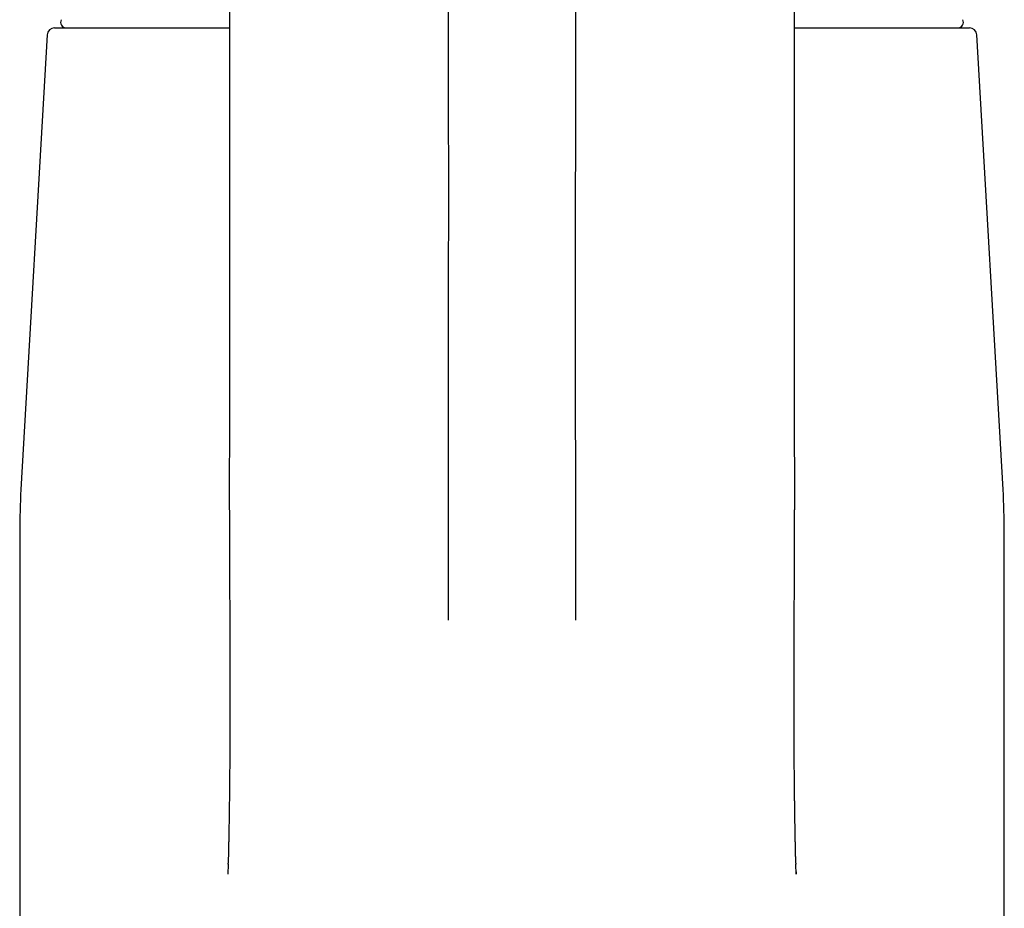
# Model space of a CAD drawing. Header units: millimetres. Extents: x 8 to 763, y 12 to 560.
# Tile 15 of 24: x 368 to 422, y 444 to 492. Entities that reach past the tile are written whole.
import ezdxf

# ---------------------------------------------------------------- set-up
doc = ezdxf.new("R2010")
doc.units = ezdxf.units.MM

msp = doc.modelspace()

# ---------------------------------------------------------------- linework, layer by layer
at = {"color": 7, "linetype": 'Continuous', "lineweight": 30}
for p, q in [((369.978, 491.035), (368.566, 466.563)), ((421.434, 466.563), (420.022, 491.035)), ((368.5, 464.259), (368.5, 419.612)), ((421.5, 419.612), (421.5, 464.259)), ((379.721, 446.376), (379.712, 445.844)), ((379.721, 446.376), (379.723, 446.43)), ((410.277, 446.43), (410.279, 446.376)), ((410.288, 445.843), (410.279, 446.376))]:
    msp.add_line(p, q, dxfattribs=at)
at = {"color": 7, "linetype": 'Continuous', "lineweight": 30, "flags": 128}
for points in [[(379.791, 535.447), (379.791, 524.507), (379.791, 513.568), (379.791, 502.629), (379.791, 491.69), (379.791, 480.75), (379.791, 469.81)], [(410.209, 469.81), (410.209, 480.751), (410.209, 491.691), (410.209, 502.631), (410.209, 513.57), (410.209, 524.508), (410.209, 535.446)]]:
    msp.add_lwpolyline(points, dxfattribs=at)
at = {"color": 7, "linetype": 'Continuous', "lineweight": 30}
for centre, radius, start, end in [((371.002, 491.712), 0.3, 151.3951, 270), ((418.998, 491.712), 0.3, 270, 28.6049), ((370.378, 491.012), 0.4, 90, 176.6981), ((419.622, 491.012), 0.4, 3.3019, 90), ((408.5, 464.259), 40, 176.6981, 180), ((381.5, 464.259), 40, 0, 3.3019)]:
    msp.add_arc(centre, radius, start, end, dxfattribs=at)
for points, knots in [([(398.414, 525.162), (398.414, 523.41), (398.414, 519.906), (398.413, 514.657), (398.412, 509.406), (398.412, 504.156), (398.411, 498.905), (398.41, 493.655), (398.41, 485.342), (398.406, 473.966), (398.411, 464.34), (398.414, 459.527)], [0, 0, 0, 0, 0.08, 0.16, 0.24, 0.32, 0.4, 0.48, 0.56, 0.78, 1, 1, 1, 1]), ([(391.586, 459.527), (391.588, 466.436), (391.593, 480.255), (391.588, 500.983), (391.587, 514.802), (391.586, 521.712)], [0, 0, 0, 0, 0.333334, 0.666667, 1, 1, 1, 1]), ([(370.378, 491.412), (370.379, 491.412), (370.381, 491.412), (370.401, 491.412), (370.434, 491.412), (370.479, 491.412), (370.529, 491.412), (370.577, 491.412), (370.619, 491.412), (370.666, 491.412), (370.716, 491.412), (370.772, 491.412), (370.833, 491.412), (370.908, 491.412), (370.999, 491.412), (371.108, 491.412), (371.227, 491.412), (371.353, 491.412), (371.466, 491.412), (371.56, 491.412), (371.631, 491.412), (371.705, 491.412), (371.781, 491.412), (371.859, 491.412), (371.939, 491.412), (372.022, 491.412), (372.146, 491.412), (372.316, 491.412), (372.538, 491.412), (372.772, 491.412), (373.017, 491.412), (373.236, 491.412), (373.424, 491.412), (373.576, 491.412), (373.732, 491.412), (373.891, 491.412), (374.054, 491.412), (374.221, 491.412), (374.42, 491.412), (374.654, 491.412), (374.925, 491.412), (375.203, 491.412), (375.488, 491.412), (375.781, 491.412), (376.098, 491.412), (376.442, 491.412), (376.814, 491.412), (377.196, 491.412), (377.568, 491.412), (377.927, 491.412), (378.273, 491.412), (378.624, 491.412), (378.98, 491.412), (379.343, 491.412), (379.614, 491.412), (379.764, 491.412), (379.791, 491.412)], [0, 0, 0, 0, 0.025405, 0.050771, 0.076112, 0.101442, 0.126773, 0.140995, 0.155225, 0.169464, 0.183715, 0.19798, 0.212856, 0.227969, 0.249102, 0.270215, 0.291314, 0.312407, 0.333502, 0.343865, 0.354231, 0.364601, 0.374976, 0.385357, 0.395745, 0.406141, 0.416545, 0.441608, 0.466627, 0.491615, 0.516586, 0.541552, 0.555566, 0.569586, 0.583612, 0.597648, 0.611695, 0.625756, 0.639834, 0.661169, 0.682472, 0.703748, 0.725007, 0.746255, 0.767502, 0.792551, 0.817621, 0.842725, 0.867876, 0.889212, 0.910514, 0.931791, 0.953049, 0.974298, 0.995545, 1, 1, 1, 1]), ([(410.209, 491.412), (410.271, 491.412), (410.457, 491.412), (410.782, 491.412), (411.186, 491.412), (411.603, 491.412), (412.012, 491.412), (412.392, 491.412), (412.745, 491.412), (413.07, 491.412), (413.389, 491.412), (413.701, 491.412), (414.006, 491.412), (414.282, 491.412), (414.531, 491.412), (414.756, 491.412), (414.976, 491.412), (415.192, 491.412), (415.403, 491.412), (415.644, 491.412), (415.911, 491.412), (416.2, 491.412), (416.478, 491.412), (416.745, 491.412), (416.978, 491.412), (417.18, 491.412), (417.354, 491.412), (417.488, 491.412), (417.586, 491.412), (417.649, 491.412), (417.712, 491.412), (417.773, 491.412), (417.834, 491.412), (417.936, 491.412), (418.075, 491.412), (418.244, 491.412), (418.404, 491.412), (418.555, 491.412), (418.695, 491.412), (418.817, 491.412), (418.921, 491.412), (419.011, 491.412), (419.095, 491.412), (419.172, 491.412), (419.242, 491.412), (419.312, 491.412), (419.38, 491.412), (419.445, 491.412), (419.5, 491.412), (419.544, 491.412), (419.579, 491.412), (419.604, 491.412), (419.62, 491.412), (419.621, 491.412), (419.622, 491.412)], [0, 0, 0, 0, 0.0104817, 0.0317288, 0.0567781, 0.0818487, 0.1069534, 0.1321053, 0.1534415, 0.1747442, 0.1960211, 0.2172801, 0.2385292, 0.2597763, 0.2764743, 0.2931799, 0.3098968, 0.3266289, 0.34338, 0.360154, 0.3852167, 0.4102362, 0.4352251, 0.4601964, 0.4851629, 0.5034763, 0.5217991, 0.5401364, 0.5473454, 0.5545578, 0.5617738, 0.5689938, 0.576218, 0.5834467, 0.605899, 0.6283174, 0.6507111, 0.6730893, 0.6954613, 0.7178364, 0.7354251, 0.7530258, 0.7706431, 0.7882814, 0.8054729, 0.8221053, 0.8443545, 0.8665821, 0.8887971, 0.9110086, 0.9332256, 0.9554572, 0.9777123, 1, 1, 1, 1]), ([(379.791, 469.835), (379.79, 469.778), (379.79, 469.658), (379.789, 469.477), (379.788, 469.293), (379.787, 469.115), (379.787, 468.943), (379.786, 468.776), (379.785, 468.615), (379.785, 468.457), (379.785, 468.303), (379.784, 468.152), (379.784, 468.007), (379.784, 467.869), (379.784, 467.736), (379.783, 467.61), (379.783, 467.49), (379.783, 467.376), (379.783, 467.267), (379.783, 467.165), (379.783, 467.069), (379.783, 466.981), (379.783, 466.899), (379.783, 466.825), (379.783, 466.755), (379.783, 466.687), (379.783, 466.602), (379.783, 466.501), (379.783, 466.385), (379.783, 466.274), (379.784, 466.168), (379.784, 466.068), (379.784, 465.989), (379.784, 465.93), (379.784, 465.887), (379.784, 465.84), (379.784, 465.79), (379.784, 465.736), (379.784, 465.674), (379.784, 465.604), (379.784, 465.524), (379.785, 465.44), (379.785, 465.347), (379.785, 465.247), (379.785, 465.143), (379.786, 465.04), (379.786, 464.939), (379.786, 464.841), (379.786, 464.727), (379.787, 464.599), (379.787, 464.457), (379.787, 464.324), (379.788, 464.199), (379.788, 464.081), (379.789, 463.965), (379.789, 463.854), (379.789, 463.747), (379.79, 463.649), (379.79, 463.562), (379.79, 463.482), (379.791, 463.402), (379.791, 463.324), (379.791, 463.248), (379.792, 463.174), (379.792, 463.096), (379.792, 463.013), (379.793, 462.926), (379.793, 462.835), (379.793, 462.742), (379.794, 462.65), (379.794, 462.561), (379.794, 462.473), (379.795, 462.394), (379.795, 462.322), (379.795, 462.258), (379.796, 462.195), (379.796, 462.134), (379.796, 462.075), (379.796, 462.019), (379.797, 461.967), (379.797, 461.921), (379.797, 461.881), (379.797, 461.846), (379.797, 461.814), (379.797, 461.782), (379.798, 461.747), (379.798, 461.708), (379.798, 461.662), (379.798, 461.61), (379.798, 461.55), (379.799, 461.485), (379.799, 461.415), (379.799, 461.342), (379.8, 461.171), (379.801, 460.872), (379.803, 460.575), (379.804, 460.376), (379.804, 460.309), (379.804, 460.246), (379.804, 460.188), (379.805, 460.138), (379.805, 460.094), (379.805, 460.057), (379.805, 460.023), (379.805, 459.992), (379.805, 459.963), (379.806, 459.931), (379.806, 459.893), (379.806, 459.85), (379.806, 459.801), (379.806, 459.746), (379.807, 459.685), (379.807, 459.62), (379.807, 459.552), (379.807, 459.483), (379.808, 459.411), (379.808, 459.323), (379.808, 459.218), (379.809, 459.094), (379.809, 458.986), (379.81, 458.895), (379.81, 458.825), (379.81, 458.76), (379.81, 458.701), (379.811, 458.651), (379.811, 458.608), (379.811, 458.573), (379.811, 458.542), (379.811, 458.513), (379.811, 458.484), (379.811, 458.452), (379.811, 458.415), (379.812, 458.372), (379.812, 458.324), (379.812, 458.27), (379.812, 458.207), (379.812, 458.137), (379.813, 458.062), (379.813, 457.988), (379.813, 457.897), (379.813, 457.79), (379.814, 457.668), (379.814, 457.549), (379.814, 457.451), (379.815, 457.374), (379.815, 457.317), (379.815, 457.265), (379.815, 457.217), (379.815, 457.173), (379.815, 457.135), (379.815, 457.101), (379.815, 457.072), (379.815, 457.047), (379.815, 457.024), (379.815, 456.993), (379.816, 456.952), (379.816, 456.898), (379.816, 456.839), (379.816, 456.771), (379.816, 456.694), (379.816, 456.607), (379.816, 456.515), (379.816, 456.418), (379.817, 456.316), (379.817, 456.209), (379.817, 456.097), (379.817, 455.979), (379.817, 455.857), (379.817, 455.73), (379.817, 455.598), (379.817, 455.463), (379.817, 455.326), (379.817, 455.188), (379.817, 455.045), (379.817, 454.897), (379.817, 454.742), (379.817, 454.579), (379.816, 454.407), (379.816, 454.231), (379.816, 454.05), (379.815, 453.864), (379.815, 453.661), (379.814, 453.445), (379.813, 453.218), (379.812, 452.992), (379.811, 452.737), (379.809, 452.454), (379.807, 452.143), (379.805, 451.836), (379.803, 451.534), (379.8, 451.231), (379.798, 450.926), (379.795, 450.62), (379.791, 450.318), (379.788, 450.022), (379.784, 449.731), (379.78, 449.456), (379.777, 449.196), (379.773, 448.952), (379.77, 448.744), (379.767, 448.571), (379.764, 448.434), (379.762, 448.301), (379.76, 448.173), (379.757, 448.049), (379.755, 447.93), (379.753, 447.816), (379.751, 447.708), (379.749, 447.606), (379.747, 447.509), (379.745, 447.419), (379.743, 447.334), (379.742, 447.26), (379.74, 447.197), (379.739, 447.144), (379.738, 447.101), (379.738, 447.07), (379.737, 447.047), (379.737, 447.022), (379.736, 446.994), (379.735, 446.96), (379.734, 446.921), (379.733, 446.877), (379.732, 446.828), (379.731, 446.773), (379.729, 446.714), (379.728, 446.65), (379.726, 446.581), (379.725, 446.507), (379.723, 446.456), (379.723, 446.43)], [0, 0, 0, 0, 0.00707, 0.01493, 0.022561, 0.029963, 0.037135, 0.044077, 0.050789, 0.057273, 0.063818, 0.070112, 0.076154, 0.081944, 0.087482, 0.092769, 0.097804, 0.102587, 0.107118, 0.111398, 0.115425, 0.119202, 0.122532, 0.125638, 0.128546, 0.131378, 0.13415, 0.139234, 0.144102, 0.148753, 0.153189, 0.157407, 0.161409, 0.163103, 0.164875, 0.166815, 0.168923, 0.171198, 0.17364, 0.176734, 0.18006, 0.183618, 0.187409, 0.191764, 0.19619, 0.20052, 0.204752, 0.208888, 0.212928, 0.21908, 0.225026, 0.230837, 0.235911, 0.240877, 0.245737, 0.250465, 0.254988, 0.2593, 0.262759, 0.266069, 0.269364, 0.272913, 0.275885, 0.27902, 0.282316, 0.285774, 0.28947, 0.293334, 0.297313, 0.30121, 0.305005, 0.308699, 0.312292, 0.315072, 0.317788, 0.320441, 0.32303, 0.325555, 0.327941, 0.330134, 0.332132, 0.33376, 0.335232, 0.336548, 0.337868, 0.339351, 0.340995, 0.342802, 0.345114, 0.347647, 0.350401, 0.353375, 0.356554, 0.359781, 0.375038, 0.394568, 0.397612, 0.400471, 0.40313, 0.405587, 0.407843, 0.40957, 0.411157, 0.412605, 0.413913, 0.415092, 0.416338, 0.417995, 0.419856, 0.42192, 0.424189, 0.426864, 0.42967, 0.432555, 0.435519, 0.438562, 0.441684, 0.44675, 0.452011, 0.457467, 0.460677, 0.463657, 0.466406, 0.468925, 0.471213, 0.47285, 0.474344, 0.475696, 0.476906, 0.47802, 0.479386, 0.480985, 0.482818, 0.484884, 0.487183, 0.489717, 0.49294, 0.496145, 0.499298, 0.502399, 0.507807, 0.513049, 0.518125, 0.523036, 0.525631, 0.52805, 0.530284, 0.532333, 0.534198, 0.535877, 0.537291, 0.538541, 0.539626, 0.54055, 0.541438, 0.543563, 0.545886, 0.548405, 0.551123, 0.554615, 0.558359, 0.562324, 0.56651, 0.570915, 0.575542, 0.580388, 0.585455, 0.590742, 0.596249, 0.601976, 0.607924, 0.613733, 0.619738, 0.625938, 0.632334, 0.638925, 0.646129, 0.653552, 0.661195, 0.669058, 0.67714, 0.685442, 0.695405, 0.70529, 0.715081, 0.724778, 0.738467, 0.751965, 0.765271, 0.778385, 0.791308, 0.804805, 0.818086, 0.831152, 0.844002, 0.856638, 0.869059, 0.879811, 0.890397, 0.900816, 0.906879, 0.912853, 0.918612, 0.924145, 0.929546, 0.934711, 0.93964, 0.944335, 0.948795, 0.952946, 0.956871, 0.96057, 0.964042, 0.966486, 0.968805, 0.970997, 0.971987, 0.972949, 0.973973, 0.975221, 0.976698, 0.978403, 0.980337, 0.982498, 0.984888, 0.987507, 0.9903, 0.993313, 0.996547, 1, 1, 1, 1]), ([(410.277, 446.43), (410.276, 446.469), (410.275, 446.544), (410.272, 446.654), (410.27, 446.758), (410.267, 446.855), (410.265, 446.941), (410.264, 447.015), (410.262, 447.079), (410.261, 447.139), (410.26, 447.196), (410.257, 447.313), (410.253, 447.491), (410.249, 447.691), (410.246, 447.848), (410.244, 447.962), (410.242, 448.072), (410.24, 448.17), (410.239, 448.256), (410.237, 448.331), (410.236, 448.401), (410.235, 448.463), (410.234, 448.519), (410.233, 448.568), (410.233, 448.617), (410.232, 448.666), (410.231, 448.716), (410.23, 448.792), (410.228, 448.895), (410.226, 449.005), (410.225, 449.096), (410.224, 449.168), (410.223, 449.241), (410.222, 449.316), (410.221, 449.393), (410.219, 449.473), (410.218, 449.561), (410.217, 449.657), (410.216, 449.761), (410.214, 449.872), (410.213, 449.987), (410.211, 450.108), (410.21, 450.235), (410.208, 450.368), (410.207, 450.501), (410.205, 450.634), (410.204, 450.767), (410.203, 450.904), (410.201, 451.046), (410.2, 451.193), (410.199, 451.344), (410.197, 451.496), (410.196, 451.648), (410.195, 451.795), (410.194, 451.937), (410.193, 452.075), (410.192, 452.208), (410.191, 452.336), (410.191, 452.463), (410.19, 452.589), (410.189, 452.713), (410.189, 452.832), (410.188, 452.944), (410.188, 453.048), (410.187, 453.144), (410.187, 453.231), (410.187, 453.313), (410.186, 453.391), (410.186, 453.489), (410.186, 453.609), (410.185, 453.764), (410.185, 453.93), (410.184, 454.108), (410.184, 454.246), (410.184, 454.341), (410.184, 454.392), (410.184, 454.444), (410.184, 454.496), (410.183, 454.545), (410.183, 454.594), (410.183, 454.641), (410.183, 454.686), (410.183, 454.725), (410.183, 454.757), (410.183, 454.784), (410.183, 454.808), (410.183, 454.832), (410.183, 454.859), (410.183, 454.889), (410.183, 454.921), (410.183, 454.957), (410.183, 455.003), (410.183, 455.059), (410.183, 455.126), (410.183, 455.2), (410.183, 455.281), (410.183, 455.367), (410.183, 455.46), (410.183, 455.555), (410.183, 455.653), (410.183, 455.754), (410.183, 455.859), (410.183, 455.97), (410.183, 456.085), (410.183, 456.199), (410.183, 456.311), (410.184, 456.419), (410.184, 456.532), (410.184, 456.627), (410.184, 456.703), (410.184, 456.756), (410.184, 456.805), (410.184, 456.849), (410.184, 456.888), (410.184, 456.92), (410.184, 456.947), (410.185, 456.969), (410.185, 456.989), (410.185, 457.007), (410.185, 457.027), (410.185, 457.047), (410.185, 457.075), (410.185, 457.112), (410.185, 457.157), (410.185, 457.208), (410.185, 457.266), (410.185, 457.329), (410.186, 457.397), (410.186, 457.468), (410.186, 457.541), (410.186, 457.616), (410.186, 457.693), (410.187, 457.793), (410.187, 457.917), (410.187, 458.035), (410.188, 458.125), (410.188, 458.185), (410.188, 458.243), (410.188, 458.297), (410.188, 458.348), (410.189, 458.393), (410.189, 458.434), (410.189, 458.471), (410.189, 458.503), (410.189, 458.535), (410.189, 458.567), (410.189, 458.603), (410.189, 458.646), (410.19, 458.697), (410.19, 458.754), (410.19, 458.818), (410.19, 458.885), (410.191, 458.955), (410.191, 459.031), (410.191, 459.109), (410.191, 459.188), (410.192, 459.262), (410.192, 459.332), (410.192, 459.396), (410.193, 459.469), (410.193, 459.554), (410.193, 459.653), (410.194, 459.769), (410.194, 459.9), (410.195, 460.046), (410.196, 460.195), (410.196, 460.332), (410.197, 460.457), (410.197, 460.57), (410.198, 460.685), (410.198, 460.8), (410.199, 460.913), (410.199, 461.023), (410.2, 461.126), (410.2, 461.22), (410.201, 461.309), (410.201, 461.397), (410.201, 461.486), (410.202, 461.575), (410.202, 461.677), (410.203, 461.792), (410.203, 461.922), (410.204, 462.057), (410.204, 462.197), (410.205, 462.341), (410.206, 462.487), (410.206, 462.632), (410.207, 462.772), (410.207, 462.907), (410.208, 463.035), (410.208, 463.161), (410.209, 463.284), (410.209, 463.401), (410.21, 463.514), (410.21, 463.615), (410.21, 463.709), (410.211, 463.798), (410.211, 463.893), (410.211, 463.992), (410.212, 464.097), (410.212, 464.207), (410.212, 464.314), (410.213, 464.417), (410.213, 464.512), (410.213, 464.602), (410.214, 464.687), (410.214, 464.769), (410.214, 464.846), (410.214, 464.918), (410.214, 465.001), (410.215, 465.098), (410.215, 465.21), (410.215, 465.324), (410.215, 465.442), (410.216, 465.561), (410.216, 465.677), (410.216, 465.766), (410.216, 465.83), (410.216, 465.871), (410.216, 465.911), (410.216, 465.95), (410.216, 465.989), (410.216, 466.033), (410.216, 466.085), (410.216, 466.144), (410.217, 466.209), (410.217, 466.279), (410.217, 466.354), (410.217, 466.434), (410.217, 466.519), (410.217, 466.609), (410.217, 466.707), (410.217, 466.813), (410.217, 466.928), (410.217, 467.049), (410.217, 467.176), (410.217, 467.31), (410.217, 467.446), (410.217, 467.586), (410.216, 467.729), (410.216, 467.877), (410.216, 468.031), (410.216, 468.19), (410.215, 468.355), (410.215, 468.526), (410.214, 468.702), (410.214, 468.884), (410.213, 469.07), (410.212, 469.26), (410.211, 469.455), (410.21, 469.648), (410.21, 469.775), (410.209, 469.835)], [0, 0, 0, 0, 0.005086, 0.009903, 0.014452, 0.018733, 0.022744, 0.025708, 0.028505, 0.031136, 0.033602, 0.035975, 0.046525, 0.057003, 0.062184, 0.067181, 0.071975, 0.076568, 0.080029, 0.083303, 0.086372, 0.089236, 0.091505, 0.093628, 0.095721, 0.097864, 0.100058, 0.102302, 0.10779, 0.113557, 0.116607, 0.11973, 0.122926, 0.126194, 0.129535, 0.133003, 0.136664, 0.140969, 0.145515, 0.1503, 0.155327, 0.160593, 0.166101, 0.171848, 0.177837, 0.183419, 0.189196, 0.195167, 0.201333, 0.207692, 0.214246, 0.220971, 0.227572, 0.233965, 0.24015, 0.246126, 0.251894, 0.257453, 0.262803, 0.268448, 0.27384, 0.278979, 0.283866, 0.2885, 0.292485, 0.296261, 0.29983, 0.30319, 0.306353, 0.312528, 0.318794, 0.326372, 0.33408, 0.341917, 0.344134, 0.346362, 0.3486, 0.350848, 0.353027, 0.355036, 0.357186, 0.359099, 0.360777, 0.362218, 0.363305, 0.364247, 0.365278, 0.366437, 0.367721, 0.369132, 0.37067, 0.372334, 0.37498, 0.377894, 0.381076, 0.384526, 0.388243, 0.392222, 0.396456, 0.400561, 0.40488, 0.409413, 0.414161, 0.419123, 0.424299, 0.428813, 0.433478, 0.438294, 0.443259, 0.44576, 0.448054, 0.45014, 0.452017, 0.453687, 0.455149, 0.456236, 0.45717, 0.457959, 0.458743, 0.459572, 0.460445, 0.461364, 0.463165, 0.465116, 0.467219, 0.46975, 0.472469, 0.475377, 0.478435, 0.481574, 0.484792, 0.488089, 0.491466, 0.497603, 0.503985, 0.50656, 0.50917, 0.511672, 0.513981, 0.516135, 0.51809, 0.519845, 0.521402, 0.522759, 0.524, 0.52539, 0.526939, 0.528647, 0.530887, 0.533353, 0.536044, 0.53896, 0.542034, 0.545002, 0.548592, 0.55197, 0.555138, 0.558094, 0.560838, 0.56339, 0.567449, 0.57168, 0.576083, 0.58219, 0.588404, 0.594718, 0.601137, 0.605878, 0.610682, 0.615547, 0.620475, 0.625352, 0.630016, 0.634466, 0.638356, 0.642073, 0.645775, 0.649528, 0.653332, 0.657188, 0.662461, 0.667946, 0.673652, 0.679578, 0.685724, 0.691959, 0.698103, 0.704156, 0.709679, 0.715123, 0.720475, 0.725637, 0.730592, 0.735338, 0.739877, 0.743435, 0.747204, 0.751184, 0.755377, 0.759781, 0.764398, 0.769222, 0.773388, 0.777368, 0.78116, 0.784765, 0.788183, 0.791413, 0.794456, 0.797335, 0.801906, 0.806604, 0.811431, 0.816356, 0.82149, 0.826367, 0.830986, 0.83273, 0.834434, 0.836099, 0.837724, 0.839322, 0.84104, 0.843309, 0.845806, 0.848529, 0.85148, 0.854658, 0.858, 0.861561, 0.865341, 0.86934, 0.873905, 0.878725, 0.883801, 0.889133, 0.89472, 0.900563, 0.906306, 0.912276, 0.918474, 0.924899, 0.931552, 0.938431, 0.945538, 0.952873, 0.960435, 0.968225, 0.976096, 0.984188, 0.992498, 1, 1, 1, 1]), ([(410.287, 445.996), (410.288, 445.984), (410.29, 445.933), (410.291, 445.882), (410.291, 445.843)], [0, 0, 0, 0, 0.239893, 1, 1, 1, 1])]:
    msp.add_open_spline(points, degree=3, knots=knots, dxfattribs=at)

doc.saveas('drawing.dxf')
